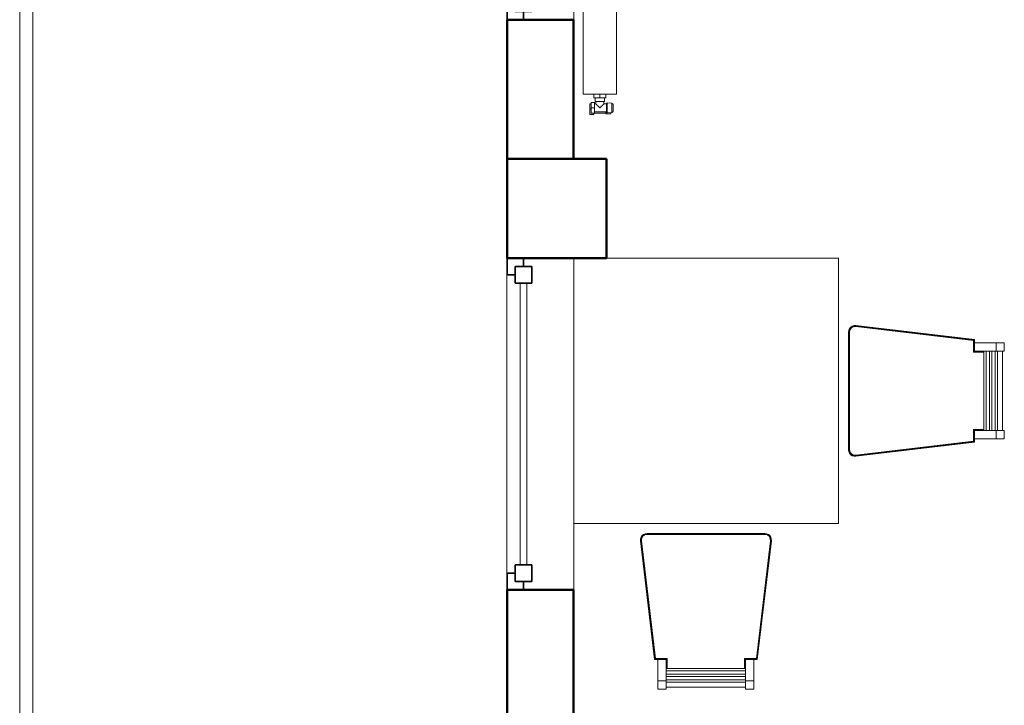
# Model space of a CAD drawing. Header units: millimetres. Extents: x 19410 to 41495, y 2709 to 43021.
# Tile 13 of 61: x 19440 to 22410, y 37027 to 39096. Entities that reach past the tile are written whole.
import ezdxf

# ---------------------------------------------------------------- set-up
doc = ezdxf.new("R2010")
doc.units = ezdxf.units.MM
doc.linetypes.add('ADSK_Скрыто', pattern=[300, 150, -150])
for name, color, linetype, lineweight in [('A-COLS-____-MCUT', 52, 'Continuous', 50), ('A-COLS-____-OTLN', 52, 'Continuous', 20), ('A-DETL-____-HDLN', 90, 'ADSK_Скрыто', 9), ('A-GENM-____-MCUT', 13, 'Continuous', 50), ('A-GENM-____-OTLN', 13, 'Continuous', 20), ('A-GLAZ-____-MCUT', 151, 'Continuous', 35), ('A-GLAZ-____-OTLN', 151, 'Continuous', 20), ('A-PART-____-OTLN', 2, 'Continuous', 20), ('A-WALL-____-MCUT', 113, 'Continuous', 50), ('A-WALL-____-OTLN', 113, 'Continuous', 20), ('I-FURN-____-OTLN', 30, 'Continuous', 20), ('M-EQPM-____-OTLN', 50, 'Continuous', 20), ('Ограждение', 7, 'Continuous', 20)]:
    doc.layers.add(name, color=color, linetype=linetype, lineweight=lineweight)

# ---------------------------------------------------------------- blocks, each defined once
blk = doc.blocks.new('Прямая форма - 83 new-609513-В_Этаж 02_Вентиляция')
at = {"layer": 'A-GLAZ-____-MCUT', "color": 9}
for p, q in [((-475, 0), (-500, 0)), ((-500, 0), (-500, -50)), ((-425, 25), (-475, 25)), ((-475, 25), (-475, -25)), ((-475, -25), (-475, 0)), ((-425, -25), (-425, 25)), ((475, 25), (425, 25)), ((425, 25), (425, -25)), ((475, -25), (475, 25)), ((500, 0), (475, 0)), ((475, 0), (475, -25)), ((500, -50), (500, 0)), ((-475, -25), (-425, -25)), ((-450, -25), (-475, -25)), ((-450, -50), (-450, -25)), ((425, -25), (475, -25)), ((475, -25), (450, -25)), ((450, -25), (450, -50)), ((-500, -50), (-450, -50)), ((450, -50), (500, -50))]:
    blk.add_line(p, q, dxfattribs=at)
at = {"layer": 'A-GLAZ-____-OTLN', "color": 253}
for p, q in [((425, 10), (-425, 10)), ((-425, -10), (425, -10))]:
    blk.add_line(p, q, dxfattribs=at)
blk = doc.blocks.new('Прямая форма - WD - 004-609514-В_Этаж 02_Вентиляция')
blk.add_blockref('Прямая форма - 83 new-609513-В_Этаж 02_Вентиляция', (500, 50))
blk = doc.blocks.new('Прямая форма - 83 new-609849-В_Этаж 02_Вентиляция')
at = {"layer": 'A-COLS-____-MCUT', "color": 53}
for p, q in [((150, 150), (-150, 150)), ((-150, 150), (-150, -150)), ((150, -150), (150, 150)), ((-150, -150), (150, -150))]:
    blk.add_line(p, q, dxfattribs=at)
blk = doc.blocks.new('Прямая форма - CRE - 002-609850-В_Этаж 02_Вентиляция')
blk.add_blockref('Прямая форма - 83 new-609849-В_Этаж 02_Вентиляция', (0, 0))
blk = doc.blocks.new('Прямая форма - WD - 003-609883-В_Этаж 02_Вентиляция')
blk.add_blockref('Прямая форма - 83 new-609513-В_Этаж 02_Вентиляция', (500, 50))
blk = doc.blocks.new('Прямая форма - 83 new-610258-В_Этаж 02_Вентиляция')
at = {"layer": 'A-WALL-____-MCUT', "color": 53}
for p, q in [((1900, 0), (300, 0)), ((1900, -200), (1900, 0)), ((3620, 0), (3200, 0)), ((3200, 0), (3200, -200)), ((3620, -200), (3620, 0)), ((300, -200), (1900, -200)), ((3200, -200), (3620, -200))]:
    blk.add_line(p, q, dxfattribs=at)
blk = doc.blocks.new('Прямая форма - SW - 008-610259-В_Этаж 02_Вентиляция')
blk.add_blockref('Прямая форма - 83 new-610258-В_Этаж 02_Вентиляция', (0, 0))
blk = doc.blocks.new('Family - WD - 004-610261-В_Этаж 02_Вентиляция')
at = {"layer": 'A-GENM-____-MCUT', "lineweight": 9}
for p, q in [((500, 1), (-500, 1)), ((-500, 1), (-500, -201)), ((500, -201), (500, 1)), ((-500, -201), (500, -201))]:
    blk.add_line(p, q, dxfattribs=at)
blk = doc.blocks.new('Family - WD - 003-610263-В_Этаж 02_Вентиляция')
at = {"layer": 'A-GENM-____-MCUT', "lineweight": 9}
for p, q in [((500, 1), (-500, 1)), ((-500, 1), (-500, -201)), ((500, -201), (500, 1)), ((-500, -201), (500, -201))]:
    blk.add_line(p, q, dxfattribs=at)
blk = doc.blocks.new('Прямая форма - 83 new-609210-В_Этаж 02_Вентиляция')
at = {"layer": 'I-FURN-____-OTLN', "color": 253}
for p, q in [((400, 400), (-300, 400)), ((400, 400), (400, -400)), ((430, 177.5), (430.8, 183)), ((430, 177.5), (430.8, 183)), ((430, 177.5), (430.8, 183)), ((430.2, 177.5), (431, 183)), ((430.6, 177.4), (431.4, 182.9)), ((430.8, 183), (433.1, 188.2)), ((430.8, 183), (433.1, 188.2)), ((430.8, 183), (433.1, 188.1)), ((430.8, 183), (430.8, 183)), ((431, 183), (430.8, 183)), ((431, 183), (433.3, 188)), ((431.4, 182.9), (431, 183)), ((431.2, 177.4), (431.9, 182.7)), ((431.4, 182.9), (433.6, 187.8)), ((431.9, 182.7), (431.4, 182.9)), ((431.9, 182.7), (434.1, 187.5)), ((432.6, 182.5), (431.9, 182.7)), ((431.9, 177.3), (432.6, 182.5)), ((432.6, 182.5), (434.7, 187.2)), ((433.3, 182.3), (432.6, 182.5)), ((432.6, 177.3), (433.3, 182.3)), ((433, 177.3), (433.7, 182.2)), ((433.1, 188.2), (436.7, 192.4)), ((433.1, 188.2), (436.7, 192.4)), ((433.1, 188.1), (436.7, 192.4)), ((433.1, 188.1), (433.1, 188.2)), ((433.3, 188), (433.1, 188.1)), ((433.3, 188), (436.9, 192.3)), ((433.6, 187.8), (433.3, 188)), ((433.3, 182.3), (435.3, 186.7)), ((433.7, 182.2), (433.3, 182.3)), ((433.6, 187.8), (437.1, 192)), ((434.1, 187.5), (433.6, 187.8)), ((433.7, 182.2), (435.7, 186.5)), ((434.1, 187.5), (437.5, 191.5)), ((434.7, 187.2), (434.1, 187.5)), ((434.7, 187.2), (438, 191)), ((435.3, 186.7), (434.7, 187.2)), ((435.3, 186.7), (438.5, 190.5)), ((435.7, 186.5), (435.3, 186.7)), ((435.7, 186.5), (438.7, 190.2)), ((436.7, 192.4), (441.4, 195.5)), ((436.7, 192.4), (441.4, 195.5)), ((436.7, 192.4), (441.4, 195.5)), ((436.7, 192.4), (436.7, 192.4)), ((436.9, 192.3), (436.7, 192.4)), ((436.9, 192.3), (441.5, 195.3)), ((437.1, 192), (436.9, 192.3)), ((437.1, 192), (441.7, 195)), ((437.5, 191.5), (437.1, 192)), ((437.5, 191.5), (441.9, 194.5)), ((438, 191), (437.5, 191.5)), ((438, 191), (442.2, 193.8)), ((438.5, 190.5), (438, 191)), ((438.5, 190.5), (442.5, 193.2)), ((438.7, 190.2), (438.5, 190.5)), ((438.7, 190.2), (442.7, 192.8)), ((441.4, 195.5), (446.8, 197.2)), ((441.4, 195.5), (446.8, 197.2)), ((441.4, 195.5), (446.8, 197.2)), ((441.4, 195.5), (441.4, 195.5)), ((441.5, 195.3), (441.4, 195.5)), ((441.5, 195.3), (446.8, 197)), ((441.7, 195), (441.5, 195.3)), ((441.7, 195), (446.9, 196.6)), ((441.9, 194.5), (441.7, 195)), ((441.9, 194.5), (446.9, 196)), ((442.2, 193.8), (441.9, 194.5)), ((442.2, 193.8), (447.1, 195.4)), ((442.5, 193.2), (442.2, 193.8)), ((442.5, 193.2), (447.2, 194.6)), ((442.7, 192.8), (442.5, 193.2)), ((442.7, 192.8), (447.2, 194.2)), ((446.8, 197.2), (452.4, 197.3)), ((446.8, 197.2), (452.4, 197.3)), ((446.8, 197.2), (452.4, 197.3)), ((446.8, 197.2), (446.8, 197.2)), ((446.8, 197), (446.8, 197.2)), ((446.8, 197), (452.4, 197.1)), ((446.9, 196.6), (446.8, 197)), ((446.9, 196.6), (452.3, 196.7)), ((446.9, 196), (446.9, 196.6)), ((446.9, 196), (452.3, 196.2)), ((447.1, 195.4), (446.9, 196)), ((447.1, 195.4), (452.3, 195.5)), ((447.2, 194.6), (447.1, 195.4)), ((447.2, 194.6), (452.2, 194.7)), ((447.2, 194.2), (447.2, 194.6)), ((447.2, 194.2), (452.2, 194.3)), ((452.3, 195.5), (452.2, 194.7)), ((452.2, 194.7), (807.4, 152.4)), ((452.2, 194.7), (452.2, 194.3)), ((452.2, 194.3), (807, 152.1)), ((452.4, 197.1), (452.3, 196.7)), ((452.3, 196.7), (809.4, 154.2)), ((452.3, 196.7), (452.3, 196.2)), ((452.3, 196.2), (808.8, 153.7)), ((452.3, 196.2), (452.3, 195.5)), ((452.3, 195.5), (808.1, 153.1)), ((452.4, 197.3), (452.4, 197.3)), ((452.4, 197.3), (810, 154.7)), ((452.4, 197.3), (452.4, 197.1)), ((452.4, 197.1), (809.8, 154.6)), ((430, -177.5), (430, 177.5)), ((430, 177.5), (430, 177.5)), ((430.2, 177.5), (430, 177.5)), ((430.2, -177.5), (430.2, 177.5)), ((430.6, 177.4), (430.2, 177.5)), ((430.6, -177.4), (430.6, 177.4)), ((431.2, 177.4), (430.6, 177.4)), ((431.2, -177.4), (431.2, 177.4)), ((431.9, 177.3), (431.2, 177.4)), ((431.9, -177.3), (431.9, 177.3)), ((432.6, 177.3), (431.9, 177.3)), ((432.6, -177.3), (432.6, 177.3)), ((433, 177.3), (432.6, 177.3)), ((433, -177.3), (433, 177.3)), ((807, 152.1), (807.4, 152.4)), ((807, 152.1), (807, 116.7)), ((807.4, 152.4), (808.1, 153.1)), ((807.4, 152.4), (807.4, 117.1)), ((808.1, 153.1), (808.8, 153.7)), ((808.1, 153.1), (808.1, 117.8)), ((808.8, 153.7), (809.4, 154.2)), ((808.8, 153.7), (808.8, 118.5)), ((809.4, 154.2), (809.8, 154.6)), ((809.4, 154.2), (809.4, 119.1)), ((809.8, 154.6), (810, 154.7)), ((809.8, 154.6), (809.8, 119.5)), ((810, 154.7), (810, 154.8)), ((810, 154.7), (810, 144.7)), ((808.8, 118.5), (809.4, 119.1)), ((809.4, 119.1), (809.8, 119.5)), ((809.4, 119.1), (837.8, 119.1)), ((809.8, 119.5), (810, 119.7)), ((809.8, 119.5), (837.8, 119.5)), ((810, 144.7), (875, 144.7)), ((810, 119.7), (810, 144.7)), ((875, 119.7), (810, 119.7)), ((810, 119.7), (810, 119.7)), ((837.8, -119.7), (837.8, 119.7)), ((844.9, -119.7), (844.9, 119.7)), ((854.9, -119.7), (854.9, 119.7)), ((862.1, -119.7), (862.1, 119.7)), ((872.1, -119.7), (872.1, 119.7)), ((875, 144.7), (900, 144.7)), ((875, 119.7), (875, 144.7)), ((900, 119.7), (875, 119.7)), ((879.2, -119.7), (879.2, 119.7)), ((894.1, 119.7), (894.1, -119.7)), ((900, 119.7), (900, 144.7)), ((807, 116.7), (807.4, 117.1)), ((807, 116.7), (837.8, 116.7)), ((807.4, 117.1), (808.1, 117.8)), ((807.4, 117.1), (837.8, 117.1)), ((808.1, 117.8), (808.8, 118.5)), ((808.1, 117.8), (837.8, 117.8)), ((808.8, 118.5), (837.8, 118.5)), ((837.8, -116.7), (807, -116.7)), ((807, -116.7), (807.4, -117.1)), ((807, -116.7), (807, -152.1)), ((837.8, -117.1), (807.4, -117.1)), ((807.4, -117.1), (808.1, -117.8)), ((807.4, -117.1), (807.4, -152.4)), ((837.8, -117.8), (808.1, -117.8)), ((808.1, -117.8), (808.8, -118.5)), ((808.1, -117.8), (808.1, -153.1)), ((837.8, -118.5), (808.8, -118.5)), ((808.8, -118.5), (809.4, -119.1)), ((808.8, -118.5), (808.8, -153.7)), ((837.8, -119.1), (809.4, -119.1)), ((809.4, -119.1), (809.8, -119.5)), ((809.4, -119.1), (809.4, -154.2)), ((837.8, -119.5), (809.8, -119.5)), ((809.8, -119.5), (810, -119.7)), ((809.8, -119.5), (809.8, -154.6)), ((810, -119.7), (875, -119.7)), ((810, -144.7), (810, -119.7)), ((810, -119.7), (810, -119.7)), ((875, -144.7), (810, -144.7)), ((810, -144.7), (810, -154.7)), ((875, -119.7), (900, -119.7)), ((875, -144.7), (875, -119.7)), ((900, -144.7), (875, -144.7)), ((900, -144.7), (900, -119.7)), ((430.8, -183), (430, -177.5)), ((430.8, -183), (430, -177.5)), ((430.8, -183), (430, -177.5)), ((430, -177.5), (430, -177.5)), ((430.2, -177.5), (430, -177.5)), ((430.6, -177.4), (430.2, -177.5)), ((431, -183), (430.2, -177.5)), ((431.4, -182.9), (430.6, -177.4)), ((431.2, -177.4), (430.6, -177.4)), ((431.9, -177.3), (431.2, -177.4)), ((431.9, -182.7), (431.2, -177.4)), ((432.6, -182.5), (431.9, -177.3)), ((432.6, -177.3), (431.9, -177.3)), ((433.3, -182.3), (432.6, -177.3)), ((433, -177.3), (432.6, -177.3)), ((433.7, -182.2), (433, -177.3)), ((807, -152.1), (452.2, -194.3)), ((807.4, -152.4), (452.2, -194.7)), ((808.1, -153.1), (452.3, -195.5)), ((808.8, -153.7), (452.3, -196.2)), ((809.4, -154.2), (452.3, -196.7)), ((809.8, -154.6), (452.4, -197.1)), ((810, -154.7), (452.4, -197.3)), ((807, -152.1), (807.4, -152.4)), ((807.4, -152.4), (808.1, -153.1)), ((808.1, -153.1), (808.8, -153.7)), ((808.8, -153.7), (809.4, -154.2)), ((809.4, -154.2), (809.8, -154.6)), ((809.8, -154.6), (810, -154.7)), ((810, -154.7), (810, -154.8)), ((433.1, -188.2), (430.8, -183)), ((433.1, -188.2), (430.8, -183)), ((433.1, -188.1), (430.8, -183)), ((430.8, -183), (430.8, -183)), ((431, -183), (430.8, -183)), ((431.4, -182.9), (431, -183)), ((433.3, -188), (431, -183)), ((431.9, -182.7), (431.4, -182.9)), ((433.6, -187.8), (431.4, -182.9)), ((432.6, -182.5), (431.9, -182.7)), ((434.1, -187.5), (431.9, -182.7)), ((433.3, -182.3), (432.6, -182.5)), ((434.7, -187.2), (432.6, -182.5)), ((433.3, -188), (433.1, -188.1)), ((436.7, -192.4), (433.1, -188.1)), ((433.1, -188.1), (433.1, -188.2)), ((436.7, -192.4), (433.1, -188.2)), ((436.7, -192.4), (433.1, -188.2)), ((433.7, -182.2), (433.3, -182.3)), ((435.3, -186.7), (433.3, -182.3)), ((433.6, -187.8), (433.3, -188)), ((436.9, -192.3), (433.3, -188)), ((434.1, -187.5), (433.6, -187.8)), ((437.1, -192), (433.6, -187.8)), ((435.7, -186.5), (433.7, -182.2)), ((434.7, -187.2), (434.1, -187.5)), ((437.5, -191.5), (434.1, -187.5)), ((435.3, -186.7), (434.7, -187.2)), ((438, -191), (434.7, -187.2)), ((435.7, -186.5), (435.3, -186.7)), ((438.5, -190.5), (435.3, -186.7)), ((438.7, -190.2), (435.7, -186.5)), ((436.9, -192.3), (436.7, -192.4)), ((441.4, -195.5), (436.7, -192.4)), ((441.4, -195.5), (436.7, -192.4)), ((441.4, -195.5), (436.7, -192.4)), ((436.7, -192.4), (436.7, -192.4)), ((437.1, -192), (436.9, -192.3)), ((441.5, -195.3), (436.9, -192.3)), ((437.5, -191.5), (437.1, -192)), ((441.7, -195), (437.1, -192)), ((438, -191), (437.5, -191.5)), ((441.9, -194.5), (437.5, -191.5)), ((438.5, -190.5), (438, -191)), ((442.2, -193.8), (438, -191)), ((438.7, -190.2), (438.5, -190.5)), ((442.5, -193.2), (438.5, -190.5)), ((442.7, -192.8), (438.7, -190.2)), ((441.5, -195.3), (441.4, -195.5)), ((446.8, -197.2), (441.4, -195.5)), ((446.8, -197.2), (441.4, -195.5)), ((446.8, -197.2), (441.4, -195.5)), ((441.4, -195.5), (441.4, -195.5)), ((441.7, -195), (441.5, -195.3)), ((446.8, -197), (441.5, -195.3)), ((441.9, -194.5), (441.7, -195)), ((446.9, -196.6), (441.7, -195)), ((442.2, -193.8), (441.9, -194.5)), ((446.9, -196), (441.9, -194.5)), ((442.5, -193.2), (442.2, -193.8)), ((447.1, -195.4), (442.2, -193.8)), ((442.7, -192.8), (442.5, -193.2)), ((447.2, -194.6), (442.5, -193.2)), ((447.2, -194.2), (442.7, -192.8)), ((446.9, -196.6), (446.8, -197)), ((452.4, -197.1), (446.8, -197)), ((446.8, -197), (446.8, -197.2)), ((452.4, -197.3), (446.8, -197.2)), ((452.4, -197.3), (446.8, -197.2)), ((452.4, -197.3), (446.8, -197.2)), ((446.8, -197.2), (446.8, -197.2)), ((447.1, -195.4), (446.9, -196)), ((452.3, -196.2), (446.9, -196)), ((446.9, -196), (446.9, -196.6)), ((452.3, -196.7), (446.9, -196.6)), ((447.2, -194.6), (447.1, -195.4)), ((452.3, -195.5), (447.1, -195.4)), ((452.2, -194.3), (447.2, -194.2)), ((447.2, -194.2), (447.2, -194.6)), ((452.2, -194.7), (447.2, -194.6)), ((452.2, -194.3), (452.2, -194.7)), ((452.2, -194.7), (452.3, -195.5)), ((452.3, -195.5), (452.3, -196.2)), ((452.3, -196.2), (452.3, -196.7)), ((452.3, -196.7), (452.4, -197.1)), ((452.4, -197.1), (452.4, -197.3)), ((452.4, -197.3), (452.4, -197.3)), ((400, -400), (-399, -400)), ((-197.2, -446.8), (-195.5, -441.4)), ((-197.2, -446.8), (-195.5, -441.4)), ((-197.2, -446.8), (-195.5, -441.4)), ((-197, -446.8), (-195.3, -441.5)), ((-196.6, -446.9), (-195, -441.7)), ((-196, -446.9), (-194.5, -441.9)), ((-195.5, -441.4), (-192.4, -436.7)), ((-195.5, -441.4), (-192.4, -436.7)), ((-195.5, -441.4), (-192.4, -436.7)), ((-195.5, -441.4), (-195.5, -441.4)), ((-195.3, -441.5), (-195.5, -441.4)), ((-195.4, -447.1), (-193.8, -442.2)), ((-195.3, -441.5), (-192.3, -436.9)), ((-195, -441.7), (-195.3, -441.5)), ((-195, -441.7), (-192, -437.1)), ((-194.5, -441.9), (-195, -441.7)), ((-194.6, -447.2), (-193.2, -442.5)), ((-194.5, -441.9), (-191.5, -437.5)), ((-193.8, -442.2), (-194.5, -441.9)), ((-194.2, -447.2), (-192.8, -442.7)), ((-193.8, -442.2), (-191, -438)), ((-193.2, -442.5), (-193.8, -442.2)), ((-193.2, -442.5), (-190.5, -438.5)), ((-192.8, -442.7), (-193.2, -442.5)), ((-192.8, -442.7), (-190.2, -438.7)), ((-192.4, -436.7), (-188.2, -433.1)), ((-192.4, -436.7), (-188.2, -433.1)), ((-192.4, -436.7), (-188.1, -433.1)), ((-192.4, -436.7), (-192.4, -436.7)), ((-192.3, -436.9), (-192.4, -436.7)), ((-192.3, -436.9), (-188, -433.3)), ((-192, -437.1), (-192.3, -436.9)), ((-192, -437.1), (-187.8, -433.6)), ((-191.5, -437.5), (-192, -437.1)), ((-191.5, -437.5), (-187.5, -434.1)), ((-191, -438), (-191.5, -437.5)), ((-191, -438), (-187.2, -434.7)), ((-190.5, -438.5), (-191, -438)), ((-190.5, -438.5), (-186.7, -435.3)), ((-190.2, -438.7), (-190.5, -438.5)), ((-190.2, -438.7), (-186.5, -435.7)), ((-188.2, -433.1), (-183, -430.8)), ((-188.2, -433.1), (-183, -430.8)), ((-188.1, -433.1), (-188.2, -433.1)), ((-188.1, -433.1), (-183, -430.8)), ((-188, -433.3), (-188.1, -433.1)), ((-188, -433.3), (-183, -431)), ((-187.8, -433.6), (-188, -433.3)), ((-187.8, -433.6), (-182.9, -431.4)), ((-187.5, -434.1), (-187.8, -433.6)), ((-187.5, -434.1), (-182.7, -431.9)), ((-187.2, -434.7), (-187.5, -434.1)), ((-187.2, -434.7), (-182.5, -432.6)), ((-186.7, -435.3), (-187.2, -434.7)), ((-186.7, -435.3), (-182.3, -433.3)), ((-186.5, -435.7), (-186.7, -435.3)), ((-186.5, -435.7), (-182.2, -433.7)), ((-183, -430.8), (-177.5, -430)), ((-183, -430.8), (-177.5, -430)), ((-183, -430.8), (-177.5, -430)), ((-183, -431), (-177.5, -430.2)), ((-183, -430.8), (-183, -430.8)), ((-183, -431), (-183, -430.8)), ((-182.9, -431.4), (-183, -431)), ((-182.9, -431.4), (-177.4, -430.6)), ((-182.7, -431.9), (-182.9, -431.4)), ((-182.7, -431.9), (-177.4, -431.2)), ((-182.5, -432.6), (-182.7, -431.9)), ((-182.5, -432.6), (-177.3, -431.9)), ((-182.3, -433.3), (-182.5, -432.6)), ((-182.3, -433.3), (-177.3, -432.6)), ((-182.2, -433.7), (-182.3, -433.3)), ((-182.2, -433.7), (-177.3, -433)), ((-177.5, -430), (-177.5, -430)), ((-177.5, -430), (177.5, -430)), ((-177.5, -430.2), (-177.5, -430)), ((-177.5, -430.2), (177.5, -430.2)), ((-177.4, -430.6), (-177.5, -430.2)), ((-177.4, -430.6), (177.4, -430.6)), ((-177.4, -431.2), (-177.4, -430.6)), ((-177.4, -431.2), (177.4, -431.2)), ((-177.3, -431.9), (-177.4, -431.2)), ((-177.3, -431.9), (177.3, -431.9)), ((-177.3, -432.6), (-177.3, -431.9)), ((-177.3, -432.6), (177.3, -432.6)), ((-177.3, -433), (-177.3, -432.6)), ((-177.3, -433), (177.3, -433)), ((177.3, -431.9), (177.4, -431.2)), ((177.3, -431.9), (182.5, -432.6)), ((177.3, -432.6), (177.3, -431.9)), ((177.3, -432.6), (182.3, -433.3)), ((177.3, -433), (177.3, -432.6)), ((177.3, -433), (182.2, -433.7)), ((177.4, -430.6), (177.5, -430.2)), ((177.4, -430.6), (182.9, -431.4)), ((177.4, -431.2), (177.4, -430.6)), ((177.4, -431.2), (182.7, -431.9)), ((177.5, -430), (183, -430.8)), ((177.5, -430), (183, -430.8)), ((177.5, -430), (177.5, -430)), ((177.5, -430), (183, -430.8)), ((177.5, -430.2), (177.5, -430)), ((177.5, -430.2), (183, -431)), ((182.2, -433.7), (182.3, -433.3)), ((182.2, -433.7), (186.5, -435.7)), ((182.3, -433.3), (182.5, -432.6)), ((182.3, -433.3), (186.7, -435.3)), ((182.5, -432.6), (182.7, -431.9)), ((182.5, -432.6), (187.2, -434.7)), ((182.7, -431.9), (182.9, -431.4)), ((182.7, -431.9), (187.5, -434.1)), ((182.9, -431.4), (183, -431)), ((182.9, -431.4), (187.8, -433.6)), ((183, -430.8), (188.2, -433.1)), ((183, -430.8), (188.2, -433.1)), ((183, -430.8), (183, -430.8)), ((183, -430.8), (188.1, -433.1)), ((183, -431), (183, -430.8)), ((183, -431), (188, -433.3)), ((186.5, -435.7), (186.7, -435.3)), ((186.5, -435.7), (190.2, -438.7)), ((186.7, -435.3), (187.2, -434.7)), ((186.7, -435.3), (190.5, -438.5)), ((187.2, -434.7), (187.5, -434.1)), ((187.2, -434.7), (191, -438)), ((187.5, -434.1), (187.8, -433.6)), ((187.5, -434.1), (191.5, -437.5)), ((187.8, -433.6), (188, -433.3)), ((187.8, -433.6), (192, -437.1)), ((188, -433.3), (188.1, -433.1)), ((188, -433.3), (192.3, -436.9)), ((188.1, -433.1), (188.2, -433.1)), ((188.1, -433.1), (192.4, -436.7)), ((188.2, -433.1), (192.4, -436.7)), ((188.2, -433.1), (192.4, -436.7)), ((190.2, -438.7), (190.5, -438.5)), ((190.2, -438.7), (192.8, -442.7)), ((190.5, -438.5), (191, -438)), ((190.5, -438.5), (193.2, -442.5)), ((191, -438), (191.5, -437.5)), ((191, -438), (193.8, -442.2)), ((191.5, -437.5), (192, -437.1)), ((191.5, -437.5), (194.5, -441.9)), ((192, -437.1), (192.3, -436.9)), ((192, -437.1), (195, -441.7)), ((192.3, -436.9), (192.4, -436.7)), ((192.3, -436.9), (195.3, -441.5)), ((192.4, -436.7), (195.5, -441.4)), ((192.4, -436.7), (195.5, -441.4)), ((192.4, -436.7), (192.4, -436.7)), ((192.4, -436.7), (195.5, -441.4)), ((192.8, -442.7), (193.2, -442.5)), ((192.8, -442.7), (194.2, -447.2)), ((193.2, -442.5), (193.8, -442.2)), ((193.2, -442.5), (194.6, -447.2)), ((193.8, -442.2), (194.5, -441.9)), ((193.8, -442.2), (195.4, -447.1)), ((194.5, -441.9), (195, -441.7)), ((194.5, -441.9), (196, -446.9)), ((195, -441.7), (195.3, -441.5)), ((195, -441.7), (196.6, -446.9)), ((195.3, -441.5), (195.5, -441.4)), ((195.3, -441.5), (197, -446.8)), ((195.5, -441.4), (197.2, -446.8)), ((195.5, -441.4), (197.2, -446.8)), ((195.5, -441.4), (195.5, -441.4)), ((195.5, -441.4), (197.2, -446.8)), ((-197.3, -452.4), (-197.2, -446.8)), ((-197.3, -452.4), (-197.2, -446.8)), ((-197.3, -452.4), (-197.2, -446.8)), ((-197.3, -452.4), (-197.3, -452.4)), ((-154.7, -810), (-197.3, -452.4)), ((-197.3, -452.4), (-197.1, -452.4)), ((-197.2, -446.8), (-197.2, -446.8)), ((-197, -446.8), (-197.2, -446.8)), ((-197.1, -452.4), (-197, -446.8)), ((-197.1, -452.4), (-196.7, -452.3)), ((-154.6, -809.8), (-197.1, -452.4)), ((-196.6, -446.9), (-197, -446.8)), ((-196.7, -452.3), (-196.6, -446.9)), ((-154.2, -809.4), (-196.7, -452.3)), ((-196.7, -452.3), (-196.2, -452.3)), ((-196, -446.9), (-196.6, -446.9)), ((-196.2, -452.3), (-196, -446.9)), ((-153.7, -808.8), (-196.2, -452.3)), ((-196.2, -452.3), (-195.5, -452.3)), ((-195.4, -447.1), (-196, -446.9)), ((-195.5, -452.3), (-195.4, -447.1)), ((-195.5, -452.3), (-194.7, -452.2)), ((-153.1, -808.1), (-195.5, -452.3)), ((-194.6, -447.2), (-195.4, -447.1)), ((-194.7, -452.2), (-194.6, -447.2)), ((-152.4, -807.4), (-194.7, -452.2)), ((-194.7, -452.2), (-194.3, -452.2)), ((-194.2, -447.2), (-194.6, -447.2)), ((-194.3, -452.2), (-194.2, -447.2)), ((-152.1, -807), (-194.3, -452.2)), ((194.3, -452.2), (152.1, -807)), ((194.7, -452.2), (152.4, -807.4)), ((195.5, -452.3), (153.1, -808.1)), ((196.2, -452.3), (153.7, -808.8)), ((196.7, -452.3), (154.2, -809.4)), ((197.1, -452.4), (154.6, -809.8)), ((197.3, -452.4), (154.7, -810)), ((194.2, -447.2), (194.6, -447.2)), ((194.2, -447.2), (194.3, -452.2)), ((194.3, -452.2), (194.7, -452.2)), ((194.6, -447.2), (195.4, -447.1)), ((194.6, -447.2), (194.7, -452.2)), ((194.7, -452.2), (195.5, -452.3)), ((195.4, -447.1), (196, -446.9)), ((195.4, -447.1), (195.5, -452.3)), ((195.5, -452.3), (196.2, -452.3)), ((196, -446.9), (196.6, -446.9)), ((196, -446.9), (196.2, -452.3)), ((196.2, -452.3), (196.7, -452.3)), ((196.6, -446.9), (197, -446.8)), ((196.6, -446.9), (196.7, -452.3)), ((196.7, -452.3), (197.1, -452.4)), ((197, -446.8), (197.2, -446.8)), ((197, -446.8), (197.1, -452.4)), ((197.1, -452.4), (197.3, -452.4)), ((197.2, -446.8), (197.3, -452.4)), ((197.2, -446.8), (197.3, -452.4)), ((197.2, -446.8), (197.2, -446.8)), ((197.2, -446.8), (197.3, -452.4)), ((197.3, -452.4), (197.3, -452.4)), ((-154.7, -810), (-154.8, -810)), ((-154.6, -809.8), (-154.7, -810)), ((-144.7, -810), (-154.7, -810)), ((-154.2, -809.4), (-154.6, -809.8)), ((-119.5, -809.8), (-154.6, -809.8)), ((-153.7, -808.8), (-154.2, -809.4)), ((-119.1, -809.4), (-154.2, -809.4)), ((-153.1, -808.1), (-153.7, -808.8)), ((-118.5, -808.8), (-153.7, -808.8)), ((-152.4, -807.4), (-153.1, -808.1)), ((-117.8, -808.1), (-153.1, -808.1)), ((-152.1, -807), (-152.4, -807.4)), ((-117.1, -807.4), (-152.4, -807.4)), ((-116.7, -807), (-152.1, -807)), ((-144.7, -875), (-144.7, -810)), ((-144.7, -810), (-119.7, -810)), ((-119.5, -809.8), (-119.7, -810)), ((-119.7, -810), (-119.7, -875)), ((-119.7, -810), (-119.7, -810)), ((-119.1, -809.4), (-119.5, -809.8)), ((-119.5, -837.8), (-119.5, -809.8)), ((-118.5, -808.8), (-119.1, -809.4)), ((-119.1, -837.8), (-119.1, -809.4)), ((-117.8, -808.1), (-118.5, -808.8)), ((-118.5, -837.8), (-118.5, -808.8)), ((-117.1, -807.4), (-117.8, -808.1)), ((-117.8, -837.8), (-117.8, -808.1)), ((-116.7, -807), (-117.1, -807.4)), ((-117.1, -837.8), (-117.1, -807.4)), ((-116.7, -837.8), (-116.7, -807)), ((152.1, -807), (116.7, -807)), ((116.7, -807), (117.1, -807.4)), ((116.7, -807), (116.7, -837.8)), ((152.4, -807.4), (117.1, -807.4)), ((117.1, -807.4), (117.8, -808.1)), ((117.1, -807.4), (117.1, -837.8)), ((153.1, -808.1), (117.8, -808.1)), ((117.8, -808.1), (118.5, -808.8)), ((117.8, -808.1), (117.8, -837.8)), ((153.7, -808.8), (118.5, -808.8)), ((118.5, -808.8), (119.1, -809.4)), ((118.5, -808.8), (118.5, -837.8)), ((154.2, -809.4), (119.1, -809.4)), ((119.1, -809.4), (119.5, -809.8)), ((119.1, -809.4), (119.1, -837.8)), ((154.6, -809.8), (119.5, -809.8)), ((119.5, -809.8), (119.7, -810)), ((119.5, -809.8), (119.5, -837.8)), ((119.7, -810), (119.7, -810)), ((119.7, -875), (119.7, -810)), ((119.7, -810), (144.7, -810)), ((154.7, -810), (144.7, -810)), ((144.7, -810), (144.7, -875)), ((152.1, -807), (152.4, -807.4)), ((152.4, -807.4), (153.1, -808.1)), ((153.1, -808.1), (153.7, -808.8)), ((153.7, -808.8), (154.2, -809.4)), ((154.2, -809.4), (154.6, -809.8)), ((154.6, -809.8), (154.7, -810)), ((154.7, -810), (154.8, -810)), ((-119.7, -837.8), (119.7, -837.8)), ((-119.7, -844.9), (119.7, -844.9)), ((-119.7, -854.9), (119.7, -854.9)), ((-144.7, -900), (-144.7, -875)), ((-144.7, -875), (-119.7, -875)), ((-119.7, -862.1), (119.7, -862.1)), ((-119.7, -872.1), (119.7, -872.1)), ((-119.7, -875), (-119.7, -900)), ((-119.7, -879.2), (119.7, -879.2)), ((119.7, -900), (119.7, -875)), ((119.7, -875), (144.7, -875)), ((144.7, -875), (144.7, -900)), ((-144.7, -900), (-119.7, -900)), ((119.7, -894.1), (-119.7, -894.1)), ((119.7, -900), (144.7, -900))]:
    blk.add_line(p, q, dxfattribs=at)
blk = doc.blocks.new('Прямая форма - FU - 052-610271-В_Этаж 02_Вентиляция')
blk.add_blockref('Прямая форма - 83 new-609210-В_Этаж 02_Вентиляция', (0, 0))
blk = doc.blocks.new('Прямая форма - 83 new-610607-В_Этаж 02_Вентиляция')
at = {"layer": 'Ограждение', "color": 253}
for p, q in [((-1470, -73.7), (-1470, -6627.8)), ((-1430, -76.3), (-1430, -6627.8))]:
    blk.add_line(p, q, dxfattribs=at)
blk = doc.blocks.new('Прямая форма - Steel - Structural-610608-В_Этаж 02_Вентиляция')
blk.add_blockref('Прямая форма - 83 new-610607-В_Этаж 02_Вентиляция', (0, 0))
blk = doc.blocks.new('Прямая форма - RAILING - 008-610661-В_Этаж 02_Вентиляция')
blk.add_blockref('Прямая форма - Steel - Structural-610608-В_Этаж 02_Вентиляция', (0, 0))
blk = doc.blocks.new('Family - 83 new-610804-В_Этаж 02_Вентиляция')
at = {"layer": 'A-PART-____-OTLN', "color": 253}
for p, q in [((-1470, -73.7), (-1470, -6627.8)), ((-1430, -76.3), (-1430, -6627.8))]:
    blk.add_line(p, q, dxfattribs=at)
blk = doc.blocks.new('Family - Steel - Structural-610805-В_Этаж 02_Вентиляция')
blk.add_blockref('Family - 83 new-610804-В_Этаж 02_Вентиляция', (0, 0))
blk = doc.blocks.new('83 new_ifc_RVT-1-В_Этаж 02_Вентиляция')
at = {"layer": 'A-COLS-____-OTLN', "color": 253, "lineweight": 20}
blk.add_blockref('Прямая форма - CRE - 002-609850-В_Этаж 02_Вентиляция', (21060.3, 38525.8), dxfattribs=at)
at = {"layer": 'A-GENM-____-OTLN', "color": 253, "lineweight": 20, "rotation": 90}
for name, p in [('Family - WD - 004-610261-В_Этаж 02_Вентиляция', (20910.3, 39595.8)), ('Family - WD - 003-610263-В_Этаж 02_Вентиляция', (20910.3, 37875.8))]:
    blk.add_blockref(name, p, dxfattribs=at)
at = {"layer": 'A-GLAZ-____-OTLN', "color": 253, "lineweight": 20, "rotation": 270}
for name, p in [('Прямая форма - WD - 004-609514-В_Этаж 02_Вентиляция', (20910.3, 40095.8)), ('Прямая форма - WD - 003-609883-В_Этаж 02_Вентиляция', (20910.3, 38375.8))]:
    blk.add_blockref(name, p, dxfattribs=at)
at = {"layer": 'A-PART-____-OTLN', "color": 253, "lineweight": 20}
blk.add_blockref('Family - Steel - Structural-610805-В_Этаж 02_Вентиляция', (20910.3, 40477.2), dxfattribs=at)
at = {"layer": 'A-WALL-____-OTLN', "color": 253, "lineweight": 20, "rotation": 90}
blk.add_blockref('Прямая форма - SW - 008-610259-В_Этаж 02_Вентиляция', (20910.3, 35475.8), dxfattribs=at)
at = {"layer": 'I-FURN-____-OTLN', "color": 253, "lineweight": 20}
blk.add_blockref('Прямая форма - FU - 052-610271-В_Этаж 02_Вентиляция', (21510.3, 37975.8), dxfattribs=at)
at = {"layer": 'Ограждение', "color": 253, "lineweight": 20}
blk.add_blockref('Прямая форма - RAILING - 008-610661-В_Этаж 02_Вентиляция', (20910.3, 40477.2), dxfattribs=at)
blk = doc.blocks.new('ADSK_Радиатор универсальный_Боковое подключение_Клапаны - Радиатор 600х2000-1669038-В_Этаж 02_Вентиляция')
at = {"layer": 'A-DETL-____-HDLN', "flags": 128}
for points in [[(-1054, 0), (-1054, 0), (-1054, 0), (-1053.9, 0), (-1053.8, 0)], [(-1053.8, 0), (-1053.9, 0), (-1053.9, 0), (-1054, 0), (-1054, 0), (-1054, 0)], [(-1049.8, -20), (-1049.9, -20), (-1049.9, -20), (-1050, -20), (-1050, -20), (-1050, -20), (-1050, -20)], [(-1050, -20), (-1050, -20), (-1050, -20), (-1049.9, -20), (-1049.9, -20), (-1049.8, -20), (-1049.7, -20)], [(-1032, -20), (-1032, -20), (-1032, -20), (-1032.1, -20), (-1032.1, -20), (-1032.2, -20), (-1032.3, -20)], [(-1032.3, -20), (-1032.2, -20), (-1032.1, -20), (-1032.1, -20), (-1032, -20), (-1032, -20), (-1032, -20), (-1032, -20)], [(-1028, 0), (-1028, 0), (-1028, 0), (-1028.1, 0), (-1028.2, 0), (-1028.3, 0)], [(-1028.2, 0), (-1028.1, 0), (-1028.1, 0), (-1028, 0), (-1028, 0), (-1028, 0)]]:
    blk.add_lwpolyline(points, dxfattribs=at)
at = {"layer": 'M-EQPM-____-OTLN'}
for p, q in [((1000, 70), (-1000, 70)), ((-1000, 70), (-1000, -30)), ((-1000, 70), (1000, 70)), ((-1000, -30), (-1000, 70)), ((1000, -30), (1000, 70)), ((1000, 70), (1000, -30)), ((-1061, 50), (-1045, 50)), ((-1061, 38), (-1061, 50)), ((-1057, 38), (-1061, 38)), ((-1057, 46), (-1041, 46)), ((-1057, 36), (-1057, 46)), ((-1057, 36), (-1057, 2)), ((-1041, 36), (-1057, 36)), ((-1053, 36), (-1053, 0)), ((-1045, 50), (-1029, 50)), ((-1045, 50), (-1045, 46)), ((-1041, 46), (-1025, 46)), ((-1041, 46), (-1041, 36)), ((-1025, 36), (-1041, 36)), ((-1029, 46), (-1029, 50)), ((-1029, 32), (-1029, 36)), ((-1022, 32), (-1029, 32)), ((-1025, 36), (-1025, 46)), ((-1011, 34.5), (-1022, 34.5)), ((-1022, 34.5), (-1022, 5.5)), ((-1011, 20), (-1011, 38.5)), ((-1000, 38.5), (-1011, 38.5)), ((1010, 32), (1000, 32)), ((1010, 30.9), (1010, 32)), ((1010, 30.8), (1010, 29.9)), ((1010, 30.8), (1015, 30.8)), ((1015, 29.9), (1010, 29.9)), ((1010, 21.1), (1010, 29.8)), ((1017, 30.8), (1015, 30.8)), ((1015, 29.9), (1015, 30.8)), ((1015, 29.9), (1015, 20.9)), ((1017, 30.5), (1017, 30.8)), ((1017, 9.2), (1017, 30.8)), ((-1058.5, 2), (-1058.5, -13)), ((-1053, 2), (-1058.5, 2)), ((-1053, 0), (-1029, 0)), ((-1029, 0), (-1029, 8)), ((-1029, 8), (-1022, 8)), ((-1022, 5.5), (-1011, 5.5)), ((-1011, 1.5), (-1011, 20)), ((-1000, 20), (-1011, 20)), ((-1000, 1.5), (-1011, 1.5)), ((1000, 8), (1010, 8)), ((1010, 20.9), (1010, 19.1)), ((1010, 20.9), (1015, 20.9)), ((1015, 19.1), (1010, 19.1)), ((1010, 10.2), (1010, 18.9)), ((1010, 10.1), (1010, 9.2)), ((1010, 10.1), (1015, 10.1)), ((1015, 9.2), (1010, 9.2)), ((1010, 8), (1010, 9.1)), ((1015, 19.1), (1015, 20.9)), ((1015, 19.1), (1015, 10.1)), ((1015, 9.2), (1015, 10.1)), ((1015, 9.2), (1017, 9.2)), ((1017, 22.5), (1022, 22.5)), ((1017, 17.5), (1022, 17.5)), ((1017, 9.2), (1017, 9.5)), ((1022, 17.5), (1022, 22.5)), ((-1058.5, -13), (-1055.2, -13)), ((-1056, -2.3), (-1054.9, -15.8)), ((-1056, -2.3), (-1026, -2.3)), ((-1054.9, -15.8), (-1027.1, -15.8)), ((-1027.1, -15.8), (-1026, -2.3)), ((-1000, -30), (1000, -30)), ((1000, -30), (-1000, -30))]:
    blk.add_line(p, q, dxfattribs=at)
at = {"layer": 'M-EQPM-____-OTLN', "flags": 128}
for points in [[(1015, 30.8), (1015.5, 30.7), (1016, 30.6)], [(1017, 29.9), (1017.8, 29), (1018.6, 27.5), (1019.6, 24.3), (1019.8, 22.5)], [(1015, 9.2), (1015.5, 9.3), (1016, 9.4)], [(1017, 10.1), (1017.8, 11), (1018.6, 12.5), (1019.6, 15.7), (1019.8, 17.5)], [(-1056, -2.3), (-1056, -2.3), (-1056, -2.2), (-1056, -2.1), (-1056, -2), (-1056, -1.9), (-1056, -1.9), (-1056, -1.8), (-1056, -1.7), (-1056, -1.6), (-1055.9, -1.5), (-1055.9, -1.5), (-1055.9, -1.4), (-1055.9, -1.3), (-1055.9, -1.2), (-1055.8, -1.2), (-1055.8, -1.1), (-1055.7, -1), (-1055.7, -1), (-1055.7, -0.9), (-1055.6, -0.8), (-1055.6, -0.8), (-1055.5, -0.7), (-1055.5, -0.6), (-1055.4, -0.6), (-1055.4, -0.5), (-1055.3, -0.5), (-1055.2, -0.4), (-1055.2, -0.4), (-1055.1, -0.3), (-1055, -0.3), (-1055, -0.2), (-1054.9, -0.2), (-1054.8, -0.2), (-1054.7, -0.1), (-1054.7, -0.1), (-1054.6, -0.1), (-1054.5, -0.1), (-1054.4, 0), (-1054.4, 0), (-1054.3, 0), (-1054.2, 0), (-1054.1, 0), (-1054, 0), (-1054, 0)], [(-1050, -20), (-1050.2, -20), (-1050.4, -20), (-1050.6, -20), (-1050.8, -19.9), (-1051, -19.9), (-1051.2, -19.9), (-1051.4, -19.8), (-1051.6, -19.7), (-1051.8, -19.7), (-1051.9, -19.6), (-1052.1, -19.5), (-1052.3, -19.4), (-1052.5, -19.3), (-1052.7, -19.2), (-1052.8, -19.1), (-1053, -19), (-1053.1, -18.9), (-1053.3, -18.8), (-1053.4, -18.6), (-1053.6, -18.5), (-1053.7, -18.3), (-1053.9, -18.2), (-1054, -18), (-1054.1, -17.9), (-1054.2, -17.7), (-1054.3, -17.5), (-1054.4, -17.4), (-1054.5, -17.2), (-1054.6, -17), (-1054.7, -16.8), (-1054.7, -16.6), (-1054.8, -16.4), (-1054.8, -16.2), (-1054.9, -16), (-1054.9, -15.8)], [(-1054, 0), (-1054, 0), (-1054, 0), (-1053.9, 0), (-1053.8, 0), (-1053.7, 0), (-1053.6, 0), (-1053.5, 0), (-1053.3, 0), (-1053.2, 0), (-1053, 0), (-1052.8, 0), (-1052.5, 0), (-1052.3, 0), (-1052, 0), (-1051.7, 0)], [(-1028, 0), (-1028, 0), (-1028, 0), (-1028.1, 0), (-1028.2, 0), (-1028.3, 0), (-1028.4, 0), (-1028.5, 0), (-1028.7, 0), (-1028.8, 0), (-1029, 0), (-1029.2, 0), (-1029.5, 0), (-1029.7, 0), (-1030, 0), (-1030.3, 0), (-1030.6, 0), (-1030.9, 0), (-1031.2, 0), (-1031.6, 0), (-1031.9, 0), (-1032.3, 0), (-1032.7, 0), (-1033.1, 0), (-1033.5, 0), (-1034, 0), (-1034.4, 0), (-1034.9, 0), (-1035.3, 0), (-1035.8, 0), (-1036.3, 0), (-1036.8, 0), (-1037.3, 0), (-1037.8, 0), (-1038.3, 0), (-1038.8, 0), (-1039.3, 0), (-1039.8, 0), (-1040.3, 0), (-1040.9, 0), (-1041.4, 0), (-1041.9, 0), (-1042.4, 0), (-1042.9, 0), (-1043.4, 0), (-1044, 0), (-1044.5, 0), (-1045, 0), (-1045.4, 0), (-1045.9, 0), (-1046.4, 0), (-1046.9, 0), (-1047.3, 0), (-1047.8, 0), (-1048.2, 0), (-1048.7, 0), (-1049.1, 0), (-1049.5, 0), (-1049.9, 0), (-1050.2, 0), (-1050.6, 0), (-1050.9, 0), (-1051.3, 0), (-1051.6, 0), (-1051.9, 0), (-1052.1, 0), (-1052.4, 0), (-1052.6, 0), (-1052.9, 0), (-1053.1, 0), (-1053.2, 0), (-1053.4, 0), (-1053.6, 0), (-1053.7, 0), (-1053.8, 0), (-1053.9, 0), (-1053.9, 0), (-1054, 0), (-1054, 0), (-1054, 0)], [(-1046.3, -20), (-1046.6, -20), (-1046.9, -20), (-1047.1, -20), (-1047.4, -20), (-1047.6, -20), (-1047.9, -20), (-1048.1, -20), (-1048.3, -20), (-1048.5, -20), (-1048.7, -20), (-1048.9, -20), (-1049.1, -20), (-1049.2, -20), (-1049.4, -20), (-1049.5, -20), (-1049.6, -20), (-1049.7, -20), (-1049.8, -20), (-1049.9, -20), (-1049.9, -20), (-1050, -20), (-1050, -20), (-1050, -20), (-1050, -20)], [(-1050, -20), (-1050, -20), (-1050, -20), (-1049.9, -20), (-1049.9, -20), (-1049.8, -20), (-1049.7, -20), (-1049.6, -20), (-1049.5, -20), (-1049.4, -20), (-1049.3, -20), (-1049.1, -20), (-1049, -20), (-1048.8, -20), (-1048.6, -20), (-1048.4, -20), (-1048.2, -20), (-1048, -20), (-1047.8, -20), (-1047.5, -20), (-1047.3, -20), (-1047, -20), (-1046.7, -20), (-1046.5, -20), (-1046.2, -20), (-1045.9, -20), (-1045.6, -20), (-1045.2, -20), (-1044.9, -20), (-1044.6, -20), (-1044.3, -20), (-1043.9, -20), (-1043.6, -20), (-1043.2, -20), (-1042.9, -20), (-1042.5, -20), (-1042.2, -20), (-1041.8, -20), (-1041.5, -20), (-1041.1, -20), (-1040.7, -20), (-1040.4, -20), (-1040, -20), (-1039.7, -20), (-1039.3, -20), (-1039, -20), (-1038.6, -20), (-1038.3, -20), (-1037.9, -20), (-1037.6, -20), (-1037.3, -20), (-1036.9, -20), (-1036.6, -20), (-1036.3, -20), (-1036, -20), (-1035.7, -20), (-1035.4, -20), (-1035.1, -20), (-1034.9, -20), (-1034.6, -20), (-1034.4, -20), (-1034.1, -20), (-1033.9, -20), (-1033.7, -20), (-1033.5, -20), (-1033.3, -20), (-1033.1, -20), (-1032.9, -20), (-1032.8, -20), (-1032.6, -20), (-1032.5, -20), (-1032.4, -20), (-1032.3, -20), (-1032.2, -20), (-1032.1, -20), (-1032.1, -20), (-1032, -20), (-1032, -20), (-1032, -20), (-1032, -20)], [(-1032, -20), (-1032, -20), (-1032, -20), (-1032.1, -20), (-1032.1, -20), (-1032.2, -20), (-1032.3, -20), (-1032.4, -20), (-1032.5, -20), (-1032.6, -20), (-1032.7, -20), (-1032.9, -20), (-1033, -20), (-1033.2, -20), (-1033.4, -20), (-1033.6, -20), (-1033.8, -20), (-1034, -20), (-1034.2, -20), (-1034.5, -20), (-1034.7, -20), (-1035, -20), (-1035.3, -20), (-1035.5, -20), (-1035.8, -20)], [(-1027.1, -15.8), (-1027.1, -16), (-1027.2, -16.2), (-1027.2, -16.4), (-1027.3, -16.6), (-1027.3, -16.8), (-1027.4, -17), (-1027.5, -17.2), (-1027.6, -17.4), (-1027.7, -17.5), (-1027.8, -17.7), (-1027.9, -17.9), (-1028, -18), (-1028.1, -18.2), (-1028.3, -18.3), (-1028.4, -18.5), (-1028.6, -18.6), (-1028.7, -18.8), (-1028.9, -18.9), (-1029, -19), (-1029.2, -19.1), (-1029.3, -19.2), (-1029.5, -19.3), (-1029.7, -19.4), (-1029.9, -19.5), (-1030.1, -19.6), (-1030.2, -19.7), (-1030.4, -19.7), (-1030.6, -19.8), (-1030.8, -19.9), (-1031, -19.9), (-1031.2, -19.9), (-1031.4, -20), (-1031.6, -20), (-1031.8, -20), (-1032, -20)], [(-1030.4, 0), (-1030.1, 0), (-1029.9, 0), (-1029.6, 0), (-1029.4, 0), (-1029.1, 0), (-1028.9, 0), (-1028.8, 0), (-1028.6, 0), (-1028.4, 0), (-1028.3, 0), (-1028.2, 0), (-1028.1, 0), (-1028.1, 0), (-1028, 0), (-1028, 0), (-1028, 0)], [(-1028, 0), (-1027.9, 0), (-1027.8, 0), (-1027.8, 0), (-1027.7, 0), (-1027.6, 0), (-1027.5, -0.1), (-1027.4, -0.1), (-1027.4, -0.1), (-1027.3, -0.1), (-1027.2, -0.2), (-1027.1, -0.2), (-1027.1, -0.2), (-1027, -0.3), (-1026.9, -0.3), (-1026.9, -0.3), (-1026.8, -0.4), (-1026.7, -0.4), (-1026.7, -0.5), (-1026.6, -0.6), (-1026.6, -0.6), (-1026.5, -0.7), (-1026.5, -0.7), (-1026.4, -0.8), (-1026.4, -0.9), (-1026.3, -0.9), (-1026.3, -1), (-1026.2, -1.1), (-1026.2, -1.1), (-1026.2, -1.2), (-1026.1, -1.3), (-1026.1, -1.4), (-1026.1, -1.4), (-1026.1, -1.5), (-1026, -1.6), (-1026, -1.7), (-1026, -1.7), (-1026, -1.8), (-1026, -1.9), (-1026, -2), (-1026, -2.1), (-1026, -2.1), (-1026, -2.2), (-1026, -2.3), (-1026, -2.3)]]:
    blk.add_lwpolyline(points, dxfattribs=at)
at = {"layer": 'M-EQPM-____-OTLN'}
for points, knots in [([(-1041, 20), (-1040.2, 20.8), (-1038.7, 22.3), (-1036.8, 24.2), (-1035.5, 25.5), (-1034.8, 26.2), (-1034.3, 26.7), (-1033.8, 27.2), (-1033.3, 27.7), (-1032.8, 28.2), (-1032.3, 28.7), (-1031.8, 29.2), (-1031.4, 29.6), (-1031, 30), (-1030.6, 30.4), (-1030.3, 30.7), (-1029.9, 31.1), (-1029.7, 31.3), (-1029.4, 31.6), (-1029.2, 31.8), (-1029.1, 31.9), (-1029, 32), (-1029, 32)], [0, 0, 0, 0, 0.142857, 0.285714, 0.357143, 0.392857, 0.428571, 0.464286, 0.5, 0.535714, 0.571429, 0.607143, 0.642857, 0.678571, 0.714286, 0.75, 0.785714, 0.821429, 0.857143, 0.892857, 0.928571, 1, 1, 1, 1]), ([(-1029, 8), (-1029, 8), (-1029.1, 8.1), (-1029.2, 8.2), (-1029.4, 8.4), (-1029.7, 8.7), (-1029.9, 8.9), (-1030.3, 9.3), (-1030.6, 9.6), (-1031, 10), (-1031.4, 10.4), (-1031.8, 10.8), (-1032.3, 11.3), (-1032.8, 11.8), (-1033.4, 12.4), (-1034.1, 13.1), (-1034.8, 13.8), (-1035.5, 14.5), (-1036.8, 15.8), (-1038.7, 17.7), (-1040.2, 19.2), (-1041, 20)], [0, 0, 0, 0, 0.071429, 0.107143, 0.142857, 0.178571, 0.214286, 0.25, 0.285714, 0.321429, 0.357143, 0.392857, 0.428571, 0.464286, 0.5, 0.571429, 0.607143, 0.642857, 0.714286, 0.857143, 1, 1, 1, 1])]:
    blk.add_open_spline(points, degree=3, knots=knots, dxfattribs=at)

msp = doc.modelspace()

# ---------------------------------------------------------------- block references
at = {"lineweight": 9}
msp.add_blockref('83 new_ifc_RVT-1-В_Этаж 02_Вентиляция', (0, 0), dxfattribs=at)
at = {"layer": 'A-DETL-____-HDLN', "rotation": 89.9999999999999}
msp.add_blockref('ADSK_Радиатор универсальный_Боковое подключение_Клапаны - Радиатор 600х2000-1669038-В_Этаж 02_Вентиляция', (21210.3, 39870.7), dxfattribs=at)

doc.saveas('drawing.dxf')
